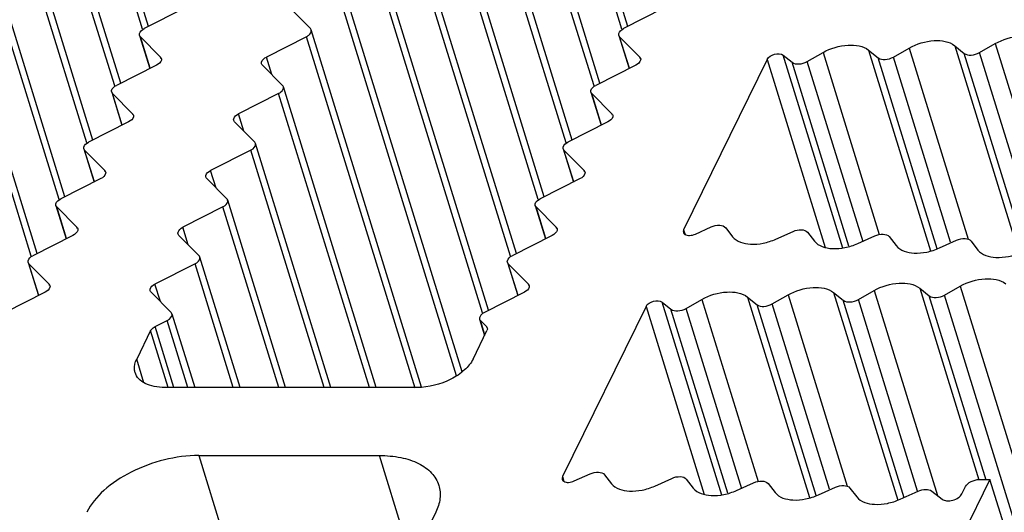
# Model space of a CAD drawing. Header units: millimetres. Extents: x 0 to 594, y 0 to 420.
# Tile 104 of 120: x 524.9 to 537.84, y 174.35 to 180.82. Entities that reach past the tile are written whole.
import ezdxf

# ---------------------------------------------------------------- set-up
doc = ezdxf.new("R2010")
doc.units = ezdxf.units.MM
doc.header["$LTSCALE"] = 32.67
doc.layers.get('0').update_dxf_attribs({"linetype": 'CONTINUOUS'})
doc.layers.add('3_ALL_AXES', color=7, linetype='CONTINUOUS')

msp = doc.modelspace()

# ---------------------------------------------------------------- linework, layer by layer
at = {"color": 7, "linetype": 'CONTINUOUS'}
for p, q in [((526.67727, 176.79081), (526.83703, 176.87181)), ((530.95335, 176.87181), (531.03362, 176.79081)), ((526.61902, 176.73807), (526.43561, 176.36433)), ((530.8567, 176.36433), (531.04011, 176.73807))]:
    msp.add_line(p, q, dxfattribs=at)
at = {"color": 9, "linetype": 'CONTINUOUS'}
for p, q in [((526.92432, 175.99136), (526.67727, 176.79081)), ((531.03362, 176.79081), (531.03943, 176.77201)), ((526.84977, 175.99136), (526.61902, 176.73807))]:
    msp.add_line(p, q, dxfattribs=at)
at = {"color": 7, "linetype": 'CONTINUOUS'}
msp.add_open_spline([(526.61902, 176.73807), (526.62155, 176.74323), (526.63617, 176.76552), (526.6588, 176.78145), (526.67727, 176.79081)], degree=3, knots=[0, 0, 0, 0, 0.21730292, 1, 1, 1, 1], dxfattribs=at)
for points in [[(531.03362, 176.79081), (531.03838, 176.78601), (531.04223, 176.77997), (531.04423, 176.7735)], [(531.04423, 176.7735), (531.04774, 176.76214), (531.04535, 176.74874), (531.04011, 176.73807)]]:
    msp.add_open_spline(points, degree=3, dxfattribs=at)
at = {"layer": '3_ALL_AXES', "color": 7, "linetype": 'CONTINUOUS'}
for p, q in [((526.59132, 180.73528), (524.99187, 185.91111)), ((532.89138, 180.73528), (531.29193, 185.91111)), ((526.22527, 179.98935), (524.62582, 185.16518)), ((532.52533, 179.98935), (530.92588, 185.16518)), ((525.85922, 179.24342), (524.25977, 184.41924)), ((532.15928, 179.24342), (530.55983, 184.41924)), ((525.49317, 178.49749), (523.89372, 183.67331)), ((531.79323, 178.49749), (530.19378, 183.67331)), ((525.12712, 177.75156), (523.52767, 182.92738)), ((531.42718, 177.75156), (529.82773, 182.92738)), ((531.06113, 177.00562), (529.46168, 182.18145)), ((530.71454, 176.19672), (529.09563, 181.43552)), ((527.06217, 180.974), (526.53534, 180.7069)), ((528.45427, 180.974), (528.71896, 180.7069)), ((533.36223, 180.974), (532.8354, 180.7069)), ((530.18075, 175.99358), (528.72958, 180.68958)), ((526.47296, 180.61872), (526.60755, 180.18316)), ((526.48357, 180.6014), (526.74847, 180.33409)), ((528.66719, 180.6014), (528.13994, 180.33409)), ((532.77301, 180.61872), (532.90761, 180.18316)), ((532.78363, 180.6014), (533.04853, 180.33409)), ((536.05639, 180.42466), (536.18214, 180.32359)), ((536.382, 180.33394), (536.58905, 180.45183)), ((537.1886, 180.4829), (537.3143, 180.38187)), ((537.51416, 180.39221), (537.7212, 180.5101)), ((534.72301, 180.30148), (533.62512, 178.06424)), ((534.9341, 180.35846), (535.04998, 180.26532)), ((535.24984, 180.27567), (535.45689, 180.39356)), ((526.69612, 180.22806), (526.16929, 179.96097)), ((528.08822, 180.22806), (528.35291, 179.96097)), ((532.99618, 180.22806), (532.46935, 179.96097)), ((529.58488, 175.99136), (528.36353, 179.94365)), ((526.10691, 179.87278), (526.2415, 179.43723)), ((526.11752, 179.85547), (526.38242, 179.58816)), ((528.30114, 179.85547), (527.77389, 179.58816)), ((532.40696, 179.87278), (532.54156, 179.43723)), ((532.41758, 179.85547), (532.68248, 179.58816)), ((526.33007, 179.48213), (525.80324, 179.21504)), ((527.72217, 179.48213), (527.98686, 179.21504)), ((532.63013, 179.48213), (532.1033, 179.21504)), ((525.74086, 179.12685), (525.87545, 178.6913)), ((528.98832, 175.99136), (527.99748, 179.19772)), ((532.04091, 179.12685), (532.17551, 178.6913)), ((525.75147, 179.10953), (526.01637, 178.84223)), ((527.93509, 179.10953), (527.40784, 178.84223)), ((532.05153, 179.10953), (532.31643, 178.84223)), ((525.96402, 178.7362), (525.43719, 178.46911)), ((527.35612, 178.7362), (527.62081, 178.46911)), ((532.26408, 178.7362), (531.73725, 178.46911)), ((525.3748, 178.38092), (525.5094, 177.94536)), ((525.38542, 178.3636), (525.65032, 178.0963)), ((527.56904, 178.3636), (527.04179, 178.0963)), ((528.39176, 175.99136), (527.63143, 178.45179)), ((531.67486, 178.38092), (531.80946, 177.94536)), ((531.68548, 178.3636), (531.95038, 178.0963)), ((533.7803, 178.00726), (533.98759, 178.1004)), ((534.1773, 178.09005), (534.26864, 177.97216)), ((525.59797, 177.99027), (525.07114, 177.72317)), ((526.99007, 177.99027), (527.25476, 177.72317)), ((531.89803, 177.99027), (531.3712, 177.72317)), ((534.83762, 177.94106), (535.06256, 178.04213)), ((535.25226, 178.03178), (535.3436, 177.91389)), ((535.91266, 177.88282), (536.13752, 177.98385)), ((536.32723, 177.97351), (536.41857, 177.85562)), ((536.98769, 177.82458), (537.21249, 177.92558)), ((537.4022, 177.91524), (537.49307, 177.79794)), ((527.7952, 175.99136), (527.26538, 177.70586)), ((525.00875, 177.63499), (525.14335, 177.19943)), ((525.01937, 177.61767), (525.28427, 177.35037)), ((527.20299, 177.61767), (526.67574, 177.35037)), ((531.30881, 177.63499), (531.44341, 177.19943)), ((531.31943, 177.61767), (531.58433, 177.35037)), ((537.054, 177.20568), (537.25999, 177.32297)), ((525.23192, 177.24434), (524.70509, 176.97724)), ((526.62402, 177.24434), (526.88871, 176.97724)), ((531.53198, 177.24434), (531.00515, 176.97724)), ((534.46407, 177.17986), (534.58982, 177.07879)), ((534.78968, 177.08914), (534.99673, 177.20703)), ((535.59628, 177.23809), (535.72198, 177.13706)), ((535.92184, 177.14741), (536.12888, 177.2653)), ((536.72847, 177.29634), (536.85414, 177.19533)), ((533.13069, 177.05668), (532.03281, 174.81943)), ((533.34178, 177.11366), (533.45766, 177.02052)), ((533.65752, 177.03086), (533.86457, 177.14876)), ((526.8994, 176.95998), (527.19873, 175.99136)), ((530.94274, 176.88912), (531.00901, 176.67469)), ((530.12104, 175.99136), (526.80522, 175.99136)), ((527.25059, 175.09701), (529.62688, 175.09701)), ((532.18798, 174.76245), (532.39527, 174.85559)), ((532.58498, 174.84525), (532.67632, 174.72736)), ((533.2453, 174.69625), (533.47024, 174.79732)), ((533.65994, 174.78698), (533.75129, 174.66908)), ((534.32035, 174.63802), (534.5452, 174.73905)), ((534.73491, 174.7287), (534.82625, 174.61082)), ((537.65126, 174.78186), (537.1937, 173.84945)), ((537.5131, 174.78186), (537.65126, 174.78186)), ((552.17524, 127.78225), (537.65126, 174.78186)), ((535.39538, 174.57977), (535.62017, 174.68078)), ((535.80988, 174.67043), (535.90075, 174.55314)), ((536.46988, 174.5221), (536.70775, 174.62898)), ((536.88648, 174.62955), (537.02156, 174.52384)), ((537.28343, 174.59538), (537.32919, 174.68862)), ((530.3661, 174.35108), (530.08124, 173.77059))]:
    msp.add_line(p, q, dxfattribs=at)
at = {"layer": '3_ALL_AXES', "color": 9, "linetype": 'CONTINUOUS'}
for p, q in [((526.51262, 180.69988), (524.92948, 185.82292)), ((532.81268, 180.69988), (531.22954, 185.82292)), ((526.14657, 179.95395), (524.56343, 185.07699)), ((532.44663, 179.95395), (530.86349, 185.07699)), ((525.78052, 179.20802), (524.19738, 184.33106)), ((532.08058, 179.20802), (530.49744, 184.33106)), ((525.41447, 178.46209), (523.83133, 183.58513)), ((531.71453, 178.46209), (530.13139, 183.58513)), ((525.04842, 177.71615), (523.46528, 182.83919)), ((531.34848, 177.71615), (529.76534, 182.83919)), ((530.98243, 176.97022), (529.39929, 182.09326)), ((530.64127, 176.14374), (529.03324, 181.34733)), ((526.6121, 180.18547), (526.48357, 180.6014)), ((530.09435, 175.98311), (528.66719, 180.6014)), ((532.91216, 180.18547), (532.78363, 180.6014)), ((536.05647, 180.4246), (536.87108, 177.78854)), ((536.58905, 180.45183), (537.36546, 177.93937)), ((537.18863, 180.48287), (538.03091, 177.75724)), ((537.72121, 180.51011), (538.55387, 177.8156)), ((526.75427, 180.31532), (526.74847, 180.33409)), ((528.21099, 180.10418), (528.13994, 180.33409)), ((533.05433, 180.31532), (533.04853, 180.33409)), ((534.72301, 180.30148), (535.48665, 177.83033)), ((535.71774, 177.82259), (534.9341, 180.35846)), ((535.45689, 180.39356), (536.19596, 178.00191)), ((536.9573, 177.81518), (536.18214, 180.32359)), ((537.13376, 177.90125), (536.382, 180.33394)), ((538.11713, 177.78388), (537.3143, 180.38187)), ((538.29308, 177.87163), (537.51416, 180.39221)), ((535.79725, 177.84716), (535.04998, 180.26532)), ((535.98261, 177.90444), (535.24984, 180.27567)), ((526.24605, 179.43953), (526.11752, 179.85547)), ((529.49524, 175.99136), (528.30114, 179.85547)), ((532.54611, 179.43953), (532.41758, 179.85547)), ((526.38822, 179.56939), (526.38242, 179.58816)), ((527.84494, 179.35825), (527.77389, 179.58816)), ((532.68828, 179.56939), (532.68248, 179.58816)), ((525.88, 178.6936), (525.75147, 179.10953)), ((528.89868, 175.99136), (527.93509, 179.10953)), ((532.18006, 178.6936), (532.05153, 179.10953)), ((526.02217, 178.82346), (526.01637, 178.84223)), ((527.47889, 178.61232), (527.40784, 178.84223)), ((532.32223, 178.82346), (532.31643, 178.84223)), ((525.51395, 177.94767), (525.38542, 178.3636)), ((528.30212, 175.99136), (527.56904, 178.3636)), ((531.81401, 177.94767), (531.68548, 178.3636)), ((525.65612, 178.07753), (525.65032, 178.0963)), ((527.11284, 177.86639), (527.04179, 178.0963)), ((531.95618, 178.07753), (531.95038, 178.0963)), ((533.62512, 178.06424), (533.64433, 178.0021)), ((525.1479, 177.20174), (525.01937, 177.61767)), ((527.70556, 175.99136), (527.20299, 177.61767)), ((531.44796, 177.20174), (531.31943, 177.61767)), ((525.29007, 177.33159), (525.28427, 177.35037)), ((526.74679, 177.12046), (526.67574, 177.35037)), ((531.59013, 177.33159), (531.58433, 177.35037)), ((537.25999, 177.32297), (551.78397, 130.32336)), ((534.46415, 177.17979), (535.27876, 174.54374)), ((534.99673, 177.20703), (535.77314, 174.69457)), ((535.59631, 177.23807), (536.4386, 174.51244)), ((536.12889, 177.2653), (536.96155, 174.5708)), ((536.72847, 177.29634), (537.50617, 174.77972)), ((537.60266, 174.77313), (536.85414, 177.19533)), ((551.57798, 130.20607), (537.054, 177.20568)), ((533.13069, 177.05668), (533.89433, 174.58552)), ((534.12543, 174.57778), (533.34178, 177.11366)), ((533.86457, 177.14876), (534.60365, 174.75711)), ((535.36498, 174.57038), (534.58982, 177.07879)), ((535.54144, 174.65645), (534.78968, 177.08914)), ((536.52481, 174.53908), (535.72198, 177.13706)), ((536.70076, 174.62682), (535.92184, 177.14741)), ((534.20493, 174.60235), (533.45766, 177.02052)), ((534.39029, 174.65963), (533.65752, 177.03086)), ((527.1091, 175.99136), (526.83703, 176.87181)), ((531.01223, 176.68127), (530.95335, 176.87181)), ((526.53165, 176.05352), (526.43561, 176.36433)), ((527.25059, 175.09701), (528.62768, 170.64072)), ((530.05596, 173.7085), (529.62688, 175.09701)), ((532.03281, 174.81943), (532.05201, 174.75729))]:
    msp.add_line(p, q, dxfattribs=at)
at = {"layer": '3_ALL_AXES', "color": 7, "linetype": 'CONTINUOUS'}
for points, knots in [([(526.47301, 180.61873), (526.4708, 180.6259), (526.47119, 180.66578), (526.5083, 180.69319), (526.53534, 180.7069)], [0, 0, 0, 0, 0.1982389, 1, 1, 1, 1]), ([(528.66719, 180.6014), (528.67778, 180.60677), (528.70857, 180.62501), (528.73702, 180.66532), (528.72952, 180.68957)], [0, 0, 0, 0, 0.31865481, 1, 1, 1, 1]), ([(532.77307, 180.61873), (532.77085, 180.6259), (532.77125, 180.66578), (532.80835, 180.69319), (532.8354, 180.7069)], [0, 0, 0, 0, 0.1982389, 1, 1, 1, 1]), ([(536.58905, 180.45183), (536.68879, 180.50862), (536.88973, 180.57041), (537.11657, 180.54079), (537.1886, 180.4829)], [0, 0, 0, 0, 0.55396375, 1, 1, 1, 1]), ([(537.7212, 180.5101), (537.82095, 180.5669), (538.02191, 180.6287), (538.24876, 180.59904), (538.32079, 180.54114)], [0, 0, 0, 0, 0.55397803, 1, 1, 1, 1]), ([(535.45689, 180.39356), (535.55662, 180.45034), (535.75753, 180.51211), (535.98437, 180.48255), (536.05639, 180.42466)], [0, 0, 0, 0, 0.55394462, 1, 1, 1, 1]), ([(526.75899, 180.31678), (526.76122, 180.30957), (526.76075, 180.2694), (526.72336, 180.24187), (526.69612, 180.22806)], [0, 0, 0, 0, 0.1981289, 1, 1, 1, 1]), ([(528.07752, 180.24574), (528.07534, 180.25293), (528.0758, 180.29284), (528.11287, 180.32034), (528.13994, 180.33409)], [0, 0, 0, 0, 0.19842178, 1, 1, 1, 1]), ([(533.05905, 180.31678), (533.06128, 180.30957), (533.0608, 180.2694), (533.02342, 180.24187), (532.99618, 180.22806)], [0, 0, 0, 0, 0.1981289, 1, 1, 1, 1]), ([(534.72301, 180.30148), (534.74052, 180.33717), (534.81543, 180.37831), (534.90456, 180.3822), (534.9341, 180.35846)], [0, 0, 0, 0, 0.51193418, 1, 1, 1, 1]), ([(536.18214, 180.32359), (536.20615, 180.3043), (536.28176, 180.29439), (536.34875, 180.31501), (536.382, 180.33394)], [0, 0, 0, 0, 0.4460011, 1, 1, 1, 1]), ([(537.3143, 180.38187), (537.33831, 180.36257), (537.41392, 180.35266), (537.48091, 180.37328), (537.51416, 180.39221)], [0, 0, 0, 0, 0.4460011, 1, 1, 1, 1]), ([(535.04998, 180.26532), (535.07399, 180.24602), (535.1496, 180.23611), (535.21659, 180.25674), (535.24984, 180.27567)], [0, 0, 0, 0, 0.44600119, 1, 1, 1, 1]), ([(526.10696, 179.8728), (526.10475, 179.87997), (526.10514, 179.91985), (526.14225, 179.94726), (526.16929, 179.96097)], [0, 0, 0, 0, 0.1982389, 1, 1, 1, 1]), ([(528.30114, 179.85547), (528.31173, 179.86083), (528.34251, 179.87908), (528.37097, 179.91939), (528.36347, 179.94363)], [0, 0, 0, 0, 0.31865481, 1, 1, 1, 1]), ([(532.40702, 179.8728), (532.4048, 179.87997), (532.4052, 179.91985), (532.4423, 179.94726), (532.46935, 179.96097)], [0, 0, 0, 0, 0.1982389, 1, 1, 1, 1]), ([(526.39294, 179.57085), (526.39517, 179.56364), (526.3947, 179.52347), (526.35731, 179.49594), (526.33007, 179.48213)], [0, 0, 0, 0, 0.1981289, 1, 1, 1, 1]), ([(527.71147, 179.49981), (527.70929, 179.507), (527.70975, 179.54691), (527.74682, 179.57441), (527.77389, 179.58816)], [0, 0, 0, 0, 0.19842178, 1, 1, 1, 1]), ([(532.69299, 179.57085), (532.69523, 179.56364), (532.69475, 179.52347), (532.65737, 179.49594), (532.63013, 179.48213)], [0, 0, 0, 0, 0.1981289, 1, 1, 1, 1]), ([(525.74091, 179.12687), (525.7387, 179.13403), (525.73909, 179.17392), (525.77619, 179.20133), (525.80324, 179.21504)], [0, 0, 0, 0, 0.1982389, 1, 1, 1, 1]), ([(527.93509, 179.10953), (527.94568, 179.1149), (527.97646, 179.13315), (528.00492, 179.17345), (527.99742, 179.1977)], [0, 0, 0, 0, 0.31865481, 1, 1, 1, 1]), ([(532.04097, 179.12687), (532.03875, 179.13403), (532.03915, 179.17392), (532.07625, 179.20133), (532.1033, 179.21504)], [0, 0, 0, 0, 0.1982389, 1, 1, 1, 1]), ([(526.02689, 178.82492), (526.02912, 178.81771), (526.02865, 178.77754), (525.99126, 178.75001), (525.96402, 178.7362)], [0, 0, 0, 0, 0.1981289, 1, 1, 1, 1]), ([(527.34542, 178.75388), (527.34324, 178.76107), (527.3437, 178.80098), (527.38077, 178.82848), (527.40784, 178.84223)], [0, 0, 0, 0, 0.19842178, 1, 1, 1, 1]), ([(532.32694, 178.82492), (532.32918, 178.81771), (532.3287, 178.77754), (532.29132, 178.75001), (532.26408, 178.7362)], [0, 0, 0, 0, 0.1981289, 1, 1, 1, 1]), ([(525.37486, 178.38094), (525.37264, 178.3881), (525.37304, 178.42799), (525.41014, 178.45539), (525.43719, 178.46911)], [0, 0, 0, 0, 0.1982389, 1, 1, 1, 1]), ([(527.56904, 178.3636), (527.57963, 178.36897), (527.61041, 178.38721), (527.63887, 178.42752), (527.63137, 178.45177)], [0, 0, 0, 0, 0.31865481, 1, 1, 1, 1]), ([(531.67492, 178.38094), (531.6727, 178.3881), (531.6731, 178.42799), (531.7102, 178.45539), (531.73725, 178.46911)], [0, 0, 0, 0, 0.1982389, 1, 1, 1, 1]), ([(526.97937, 178.00794), (526.97719, 178.01514), (526.97765, 178.05505), (527.01472, 178.08255), (527.04179, 178.0963)], [0, 0, 0, 0, 0.19842178, 1, 1, 1, 1]), ([(533.98759, 178.1004), (534.02212, 178.11591), (534.0868, 178.13166), (534.15999, 178.11238), (534.1773, 178.09005)], [0, 0, 0, 0, 0.57263137, 1, 1, 1, 1]), ([(525.66084, 178.07898), (525.66307, 178.07178), (525.6626, 178.03161), (525.62521, 178.00408), (525.59797, 177.99027)], [0, 0, 0, 0, 0.1981289, 1, 1, 1, 1]), ([(531.96089, 178.07898), (531.96313, 178.07178), (531.96265, 178.03161), (531.92527, 178.00408), (531.89803, 177.99027)], [0, 0, 0, 0, 0.1981289, 1, 1, 1, 1]), ([(533.62101, 178.02865), (533.6241, 178.01844), (533.64791, 177.99267), (533.7094, 177.98525), (533.75636, 177.9965), (533.7803, 178.00726)], [0, 0, 0, 0, 0.18299781, 0.55000156, 1, 1, 1, 1]), ([(534.26864, 177.97216), (534.32053, 177.90518), (534.47835, 177.86363), (534.67328, 177.88229), (534.78425, 177.91708), (534.83762, 177.94106)], [0, 0, 0, 0, 0.42574404, 0.70601561, 1, 1, 1, 1]), ([(535.06256, 178.04213), (535.09708, 178.05764), (535.16176, 178.07339), (535.23496, 178.05411), (535.25226, 178.03178)], [0, 0, 0, 0, 0.57263107, 1, 1, 1, 1]), ([(536.13752, 177.98385), (536.17205, 177.99937), (536.23673, 178.01511), (536.30993, 177.99584), (536.32723, 177.97351)], [0, 0, 0, 0, 0.57263107, 1, 1, 1, 1]), ([(535.3436, 177.91389), (535.39551, 177.8469), (535.55335, 177.80535), (535.74831, 177.82403), (535.85929, 177.85884), (535.91266, 177.88282)], [0, 0, 0, 0, 0.42574619, 0.70602152, 1, 1, 1, 1]), ([(536.41857, 177.85562), (536.47048, 177.78862), (536.62834, 177.74707), (536.82332, 177.76576), (536.93431, 177.80059), (536.98769, 177.82458)], [0, 0, 0, 0, 0.42574633, 0.706025, 1, 1, 1, 1]), ([(537.21249, 177.92558), (537.24702, 177.9411), (537.3117, 177.95684), (537.38489, 177.93757), (537.4022, 177.91524)], [0, 0, 0, 0, 0.5726311, 1, 1, 1, 1]), ([(525.00881, 177.63501), (525.00659, 177.64217), (525.00699, 177.68205), (525.04409, 177.70946), (525.07114, 177.72317)], [0, 0, 0, 0, 0.1982389, 1, 1, 1, 1]), ([(527.20299, 177.61767), (527.21358, 177.62304), (527.24436, 177.64128), (527.27282, 177.68159), (527.26532, 177.70584)], [0, 0, 0, 0, 0.31865481, 1, 1, 1, 1]), ([(531.30887, 177.63501), (531.30665, 177.64217), (531.30705, 177.68205), (531.34415, 177.70946), (531.3712, 177.72317)], [0, 0, 0, 0, 0.1982389, 1, 1, 1, 1]), ([(537.49307, 177.79794), (537.54498, 177.73095), (537.70285, 177.6894), (537.89783, 177.70809), (538.00882, 177.74292), (538.0622, 177.76691)], [0, 0, 0, 0, 0.42574824, 0.70602656, 1, 1, 1, 1]), ([(525.29479, 177.33305), (525.29702, 177.32584), (525.29655, 177.28567), (525.25916, 177.25815), (525.23192, 177.24434)], [0, 0, 0, 0, 0.1981289, 1, 1, 1, 1]), ([(526.61332, 177.26201), (526.61114, 177.2692), (526.6116, 177.30911), (526.64867, 177.33661), (526.67574, 177.35037)], [0, 0, 0, 0, 0.19842178, 1, 1, 1, 1]), ([(531.59484, 177.33305), (531.59707, 177.32584), (531.5966, 177.28567), (531.55922, 177.25815), (531.53198, 177.24434)], [0, 0, 0, 0, 0.1981289, 1, 1, 1, 1]), ([(534.99673, 177.20703), (535.09647, 177.26382), (535.29741, 177.3256), (535.52425, 177.29599), (535.59628, 177.23809)], [0, 0, 0, 0, 0.55396375, 1, 1, 1, 1]), ([(536.12888, 177.2653), (536.22863, 177.32209), (536.42959, 177.38389), (536.65644, 177.35424), (536.72847, 177.29634)], [0, 0, 0, 0, 0.55397803, 1, 1, 1, 1]), ([(537.25999, 177.32297), (537.35974, 177.37977), (537.5607, 177.44156), (537.78754, 177.4119), (537.85958, 177.35401)], [0, 0, 0, 0, 0.55397931, 1, 1, 1, 1]), ([(533.86457, 177.14876), (533.9643, 177.20554), (534.16521, 177.26731), (534.39205, 177.23775), (534.46407, 177.17986)], [0, 0, 0, 0, 0.55394462, 1, 1, 1, 1]), ([(536.85414, 177.19533), (536.87815, 177.17604), (536.95376, 177.16613), (537.02075, 177.18675), (537.054, 177.20568)], [0, 0, 0, 0, 0.44600111, 1, 1, 1, 1]), ([(533.13069, 177.05668), (533.1482, 177.09237), (533.22311, 177.13351), (533.31224, 177.1374), (533.34178, 177.11366)], [0, 0, 0, 0, 0.51193418, 1, 1, 1, 1]), ([(534.58982, 177.07879), (534.61383, 177.05949), (534.68944, 177.04958), (534.75643, 177.0702), (534.78968, 177.08914)], [0, 0, 0, 0, 0.4460011, 1, 1, 1, 1]), ([(535.72198, 177.13706), (535.74599, 177.11776), (535.8216, 177.10786), (535.88859, 177.12848), (535.92184, 177.14741)], [0, 0, 0, 0, 0.4460011, 1, 1, 1, 1]), ([(526.83703, 176.87181), (526.84761, 176.87717), (526.87837, 176.8954), (526.90689, 176.93574), (526.8993, 176.95995)], [0, 0, 0, 0, 0.31872902, 1, 1, 1, 1]), ([(531.00515, 176.97724), (530.99456, 176.97187), (530.96375, 176.95369), (530.9353, 176.91338), (530.9428, 176.88914)], [0, 0, 0, 0, 0.31877958, 1, 1, 1, 1]), ([(533.45766, 177.02052), (533.48167, 177.00122), (533.55728, 176.99131), (533.62427, 177.01193), (533.65752, 177.03086)], [0, 0, 0, 0, 0.44600119, 1, 1, 1, 1]), ([(526.41499, 176.18718), (526.4108, 176.20076), (526.39916, 176.26042), (526.4153, 176.32294), (526.43561, 176.36433)], [0, 0, 0, 0, 0.23564973, 1, 1, 1, 1]), ([(530.8567, 176.36433), (530.83005, 176.31001), (530.74174, 176.20593), (530.50165, 176.04998), (530.27357, 175.99136), (530.12104, 175.99136)], [0, 0, 0, 0, 0.21222204, 0.46498254, 1, 1, 1, 1]), ([(526.80522, 175.99136), (526.75826, 175.99136), (526.6698, 175.99883), (526.55091, 176.03616), (526.46033, 176.09826), (526.42422, 176.15731), (526.41499, 176.18718)], [0, 0, 0, 0, 0.30375218, 0.56998946, 0.7977859, 1, 1, 1, 1]), ([(527.25059, 175.09701), (527.09912, 175.09701), (526.79143, 175.05551), (526.36452, 174.89886), (526.00894, 174.66765), (525.83257, 174.4597), (525.77926, 174.35108)], [0, 0, 0, 0, 0.26470468, 0.53665016, 0.78854618, 1, 1, 1, 1]), ([(529.62688, 175.09701), (529.7208, 175.09701), (529.89773, 175.08207), (530.1355, 175.00741), (530.31665, 174.88321), (530.38888, 174.76512), (530.40734, 174.70538)], [0, 0, 0, 0, 0.30375218, 0.56998946, 0.7977859, 1, 1, 1, 1]), ([(532.39527, 174.85559), (532.4298, 174.87111), (532.49448, 174.88685), (532.56768, 174.86758), (532.58498, 174.84525)], [0, 0, 0, 0, 0.57263137, 1, 1, 1, 1]), ([(532.02869, 174.78385), (532.03178, 174.77364), (532.05559, 174.74786), (532.11708, 174.74044), (532.16404, 174.7517), (532.18798, 174.76245)], [0, 0, 0, 0, 0.18299781, 0.55000156, 1, 1, 1, 1]), ([(532.67632, 174.72736), (532.72822, 174.66037), (532.88603, 174.61882), (533.08096, 174.63749), (533.19193, 174.67227), (533.2453, 174.69625)], [0, 0, 0, 0, 0.42574404, 0.70601561, 1, 1, 1, 1]), ([(533.47024, 174.79732), (533.50477, 174.81284), (533.56945, 174.82858), (533.64264, 174.80931), (533.65994, 174.78698)], [0, 0, 0, 0, 0.57263107, 1, 1, 1, 1]), ([(534.5452, 174.73905), (534.57973, 174.75456), (534.64441, 174.77031), (534.71761, 174.75104), (534.73491, 174.7287)], [0, 0, 0, 0, 0.57263107, 1, 1, 1, 1]), ([(537.32919, 174.68862), (537.34361, 174.71802), (537.40467, 174.76412), (537.47497, 174.78186), (537.5131, 174.78186)], [0, 0, 0, 0, 0.4619649, 1, 1, 1, 1]), ([(530.40734, 174.70538), (530.42429, 174.6505), (530.43338, 174.52556), (530.39415, 174.40824), (530.3661, 174.35108)], [0, 0, 0, 0, 0.47424511, 1, 1, 1, 1]), ([(533.75129, 174.66908), (533.80319, 174.60209), (533.96103, 174.56055), (534.15599, 174.57922), (534.26697, 174.61403), (534.32035, 174.63802)], [0, 0, 0, 0, 0.42574619, 0.70602152, 1, 1, 1, 1]), ([(534.82625, 174.61082), (534.87816, 174.54382), (535.03602, 174.50227), (535.23101, 174.52096), (535.34199, 174.55579), (535.39538, 174.57977)], [0, 0, 0, 0, 0.42574633, 0.706025, 1, 1, 1, 1]), ([(535.62017, 174.68078), (535.6547, 174.69629), (535.71938, 174.71204), (535.79258, 174.69276), (535.80988, 174.67043)], [0, 0, 0, 0, 0.5726311, 1, 1, 1, 1]), ([(536.70775, 174.62898), (536.73891, 174.64298), (536.79927, 174.65779), (536.86504, 174.64633), (536.88648, 174.62955)], [0, 0, 0, 0, 0.55661378, 1, 1, 1, 1]), ([(537.02156, 174.52384), (537.03839, 174.51071), (537.08803, 174.49766), (537.16394, 174.50728), (537.23535, 174.53855), (537.27343, 174.57499), (537.28343, 174.59538)], [0, 0, 0, 0, 0.2168966, 0.49005161, 0.76926871, 1, 1, 1, 1]), ([(535.90075, 174.55314), (535.95266, 174.48614), (536.11053, 174.4446), (536.30551, 174.46329), (536.4165, 174.49812), (536.46988, 174.5221)], [0, 0, 0, 0, 0.42574824, 0.70602656, 1, 1, 1, 1])]:
    msp.add_open_spline(points, degree=3, knots=knots, dxfattribs=at)
for points in [[(528.72952, 180.68957), (528.72752, 180.69603), (528.72373, 180.7021), (528.71896, 180.7069)], [(526.48357, 180.6014), (526.47881, 180.6062), (526.47501, 180.61227), (526.47301, 180.61873)], [(532.78363, 180.6014), (532.77886, 180.6062), (532.77507, 180.61227), (532.77307, 180.61873)], [(526.74847, 180.33409), (526.75321, 180.32929), (526.75699, 180.32323), (526.75899, 180.31678)], [(533.04853, 180.33409), (533.05327, 180.32929), (533.05705, 180.32323), (533.05905, 180.31678)], [(528.08822, 180.22806), (528.08337, 180.23296), (528.07952, 180.23915), (528.07752, 180.24574)], [(528.36347, 179.94363), (528.36147, 179.9501), (528.35768, 179.95617), (528.35291, 179.96097)], [(526.11752, 179.85547), (526.11276, 179.86027), (526.10896, 179.86634), (526.10696, 179.8728)], [(532.41758, 179.85547), (532.41281, 179.86027), (532.40902, 179.86634), (532.40702, 179.8728)], [(526.38242, 179.58816), (526.38716, 179.58336), (526.39094, 179.5773), (526.39294, 179.57085)], [(532.68248, 179.58816), (532.68722, 179.58336), (532.691, 179.5773), (532.69299, 179.57085)], [(527.72217, 179.48213), (527.71732, 179.48702), (527.71347, 179.49322), (527.71147, 179.49981)], [(525.75147, 179.10953), (525.74671, 179.11434), (525.74291, 179.12041), (525.74091, 179.12687)], [(527.99742, 179.1977), (527.99542, 179.20417), (527.99163, 179.21023), (527.98686, 179.21504)], [(532.05153, 179.10953), (532.04676, 179.11434), (532.04297, 179.12041), (532.04097, 179.12687)], [(526.01637, 178.84223), (526.02111, 178.83742), (526.02489, 178.83137), (526.02689, 178.82492)], [(527.35612, 178.7362), (527.35127, 178.74109), (527.34742, 178.74729), (527.34542, 178.75388)], [(532.31643, 178.84223), (532.32117, 178.83742), (532.32495, 178.83137), (532.32694, 178.82492)], [(525.38542, 178.3636), (525.38066, 178.36841), (525.37686, 178.37448), (525.37486, 178.38094)], [(527.63137, 178.45177), (527.62937, 178.45823), (527.62558, 178.4643), (527.62081, 178.46911)], [(531.68548, 178.3636), (531.68071, 178.36841), (531.67692, 178.37448), (531.67492, 178.38094)], [(525.65032, 178.0963), (525.65506, 178.09149), (525.65884, 178.08544), (525.66084, 178.07898)], [(531.95038, 178.0963), (531.95512, 178.09149), (531.9589, 178.08544), (531.96089, 178.07898)], [(526.99007, 177.99027), (526.98522, 177.99516), (526.98137, 178.00135), (526.97937, 178.00794)], [(533.62512, 178.06424), (533.61986, 178.05352), (533.61755, 178.04008), (533.62101, 178.02865)], [(527.26532, 177.70584), (527.26332, 177.7123), (527.25953, 177.71837), (527.25476, 177.72317)], [(525.01937, 177.61767), (525.01461, 177.62248), (525.01081, 177.62854), (525.00881, 177.63501)], [(531.31943, 177.61767), (531.31466, 177.62248), (531.31087, 177.62854), (531.30887, 177.63501)], [(525.28427, 177.35037), (525.28901, 177.34556), (525.29279, 177.3395), (525.29479, 177.33305)], [(531.58433, 177.35037), (531.58907, 177.34556), (531.59285, 177.3395), (531.59484, 177.33305)], [(526.62402, 177.24434), (526.61917, 177.24923), (526.61532, 177.25542), (526.61332, 177.26201)], [(526.8993, 176.95995), (526.89728, 176.9664), (526.89347, 176.97244), (526.88871, 176.97724)], [(530.9428, 176.88914), (530.9448, 176.88268), (530.94859, 176.87661), (530.95335, 176.87181)], [(532.03281, 174.81943), (532.02755, 174.80871), (532.02523, 174.79528), (532.02869, 174.78385)]]:
    msp.add_open_spline(points, degree=3, dxfattribs=at)

doc.saveas('drawing.dxf')
